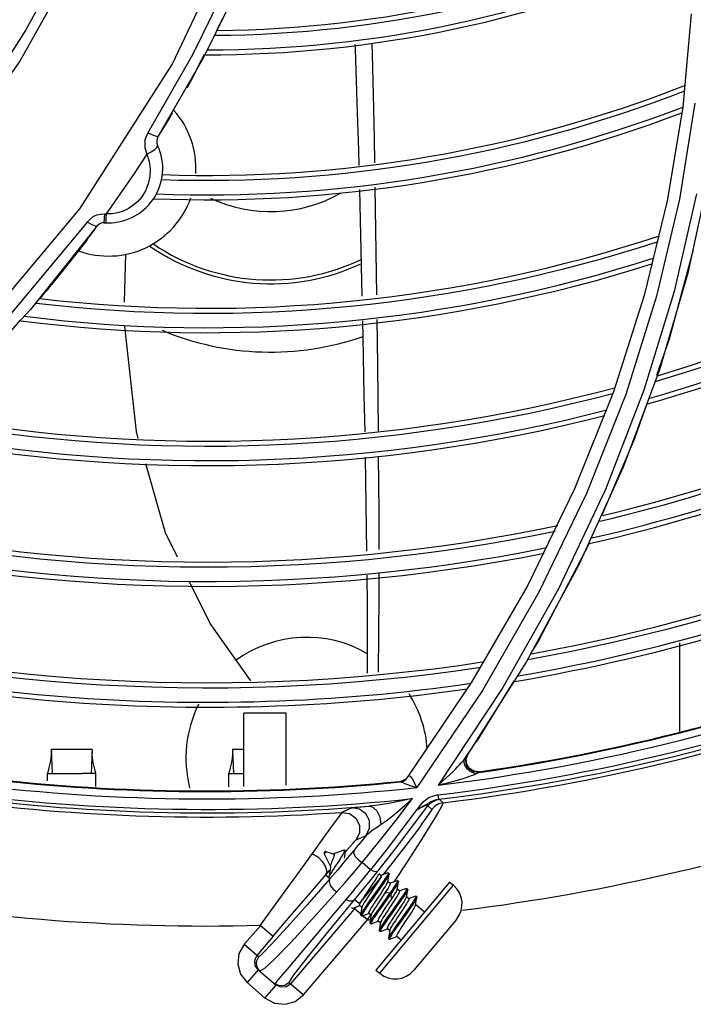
# Model space of a CAD drawing. Extents: x 40.7 to 137.4, y -250.8 to -221.5.
# Tile 94 of 256: x 56.5117 to 56.5797, y -232.0483 to -231.9488. Entities that reach past the tile are written whole.
import ezdxf

# ---------------------------------------------------------------- set-up
doc = ezdxf.new("R2010")
doc.units = 0
doc.header["$MEASUREMENT"] = 0
doc.layers.get('0').update_dxf_attribs({"linetype": 'CONTINUOUS'})

msp = doc.modelspace()

# ---------------------------------------------------------------- linework, layer by layer
at = {"color": 155}
for p, q in [((56.53344312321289, -231.9462492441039), (56.53162246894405, -231.9498136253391)), ((56.57954765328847, -231.9481690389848), (56.57867701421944, -231.9576299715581)), ((56.52916877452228, -231.9523385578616), (56.52464846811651, -231.9602058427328)), ((56.53035834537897, -231.9522884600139), (56.52896813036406, -231.9550101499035)), ((56.52896813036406, -231.9550101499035), (56.52858241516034, -231.9556964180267)), ((56.57867701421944, -231.9576299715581), (56.57710500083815, -231.9670746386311)), ((56.57990817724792, -231.9572200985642), (56.57836033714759, -231.9668990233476)), ((56.52711028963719, -231.9582331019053), (56.52684436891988, -231.9586781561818)), ((56.54759303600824, -231.9656879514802), (56.54774607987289, -231.9765702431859)), ((56.54602027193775, -231.9659438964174), (56.54626511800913, -231.9767202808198)), ((56.5800866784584, -231.9663600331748), (56.57782616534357, -231.9762289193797)), ((56.57710500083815, -231.9670746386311), (56.57479084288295, -231.976650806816)), ((56.50598067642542, -231.9819398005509), (56.51779349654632, -231.967882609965)), ((56.5191467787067, -231.9686753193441), (56.51951826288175, -231.9685060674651)), ((56.52024941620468, -231.9692895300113), (56.52031670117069, -231.9684056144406)), ((56.51853953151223, -231.9692241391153), (56.50740118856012, -231.9825576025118)), ((56.51955067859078, -231.9696099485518), (56.51280232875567, -231.978060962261)), ((56.52042266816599, -231.9691857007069), (56.52043338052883, -231.9693004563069)), ((56.51765712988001, -231.9721167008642), (56.51724729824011, -231.9726447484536)), ((56.52228930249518, -231.9773264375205), (56.52244842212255, -231.9724623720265)), ((56.51408346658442, -231.9765545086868), (56.51373717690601, -231.9769411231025)), ((56.57479084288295, -231.976650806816), (56.57168222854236, -231.9863822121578)), ((56.57782616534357, -231.9762289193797), (56.57476520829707, -231.9862026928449)), ((56.51280232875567, -231.978060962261), (56.50436575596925, -231.9870504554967)), ((56.51175758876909, -231.9791512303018), (56.50777677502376, -231.9835956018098)), ((56.57632463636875, -231.9841572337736), (56.5726675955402, -231.9940027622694)), ((56.57168222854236, -231.9863822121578), (56.56775344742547, -231.99618435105)), ((56.57291897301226, -231.9866531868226), (56.56896268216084, -231.9966357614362)), ((56.57476520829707, -231.9862026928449), (56.57087391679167, -231.9962337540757)), ((56.5726675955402, -231.9940027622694), (56.56819207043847, -232.0038625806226)), ((56.56775344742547, -231.99618435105), (56.5629915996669, -232.0059718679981)), ((56.56922826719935, -232.0017084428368), (56.56410951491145, -232.0115460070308)), ((56.56819207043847, -232.0038625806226), (56.56287518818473, -232.0136845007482)), ((56.5629915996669, -232.0059718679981), (56.55736045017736, -232.0157174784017)), ((56.56410951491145, -232.0115460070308), (56.56332050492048, -232.0128277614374)), ((56.57840365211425, -232.0206862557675), (56.57840365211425, -232.011743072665)), ((56.56287518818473, -232.0136845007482), (56.55669855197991, -232.0234112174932)), ((56.55736045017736, -232.0157174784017), (56.55084163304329, -232.025355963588)), ((56.55844112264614, -232.0165492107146), (56.5518325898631, -232.0263620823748)), ((56.56049682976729, -232.0162525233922), (56.55397052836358, -232.0261171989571)), ((56.56161906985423, -232.0155917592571), (56.55790774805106, -232.0216208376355)), ((56.53436278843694, -232.0262430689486), (56.53436278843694, -232.0188406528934)), ((56.53863563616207, -232.0188406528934), (56.53436278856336, -232.0188406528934)), ((56.53863563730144, -232.0261229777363), (56.53863563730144, -232.0188406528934)), ((56.51903343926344, -232.0225030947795), (56.51489983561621, -232.0225030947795)), ((56.51489984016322, -232.0225030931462), (56.51499533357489, -232.0249451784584)), ((56.51903343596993, -232.0225031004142), (56.51893801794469, -232.02494472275)), ((56.53436278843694, -232.0225030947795), (56.53321204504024, -232.0225030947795)), ((56.53321204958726, -232.0225030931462), (56.5333075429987, -232.0249451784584)), ((56.55727865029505, -232.0225588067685), (56.55759057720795, -232.0220954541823)), ((56.55759057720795, -232.0220954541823), (56.55790777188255, -232.0216208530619)), ((56.55665896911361, -232.0234978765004), (56.55667844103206, -232.0234497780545)), ((56.55667844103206, -232.0234497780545), (56.55669513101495, -232.0234169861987)), ((56.55669895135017, -232.0234113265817), (56.55669513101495, -232.0234169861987)), ((56.55669889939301, -232.0234112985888), (56.55695459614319, -232.0230367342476)), ((56.55676394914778, -232.0235346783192), (56.55695459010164, -232.0230366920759)), ((56.55681437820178, -232.0234603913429), (56.55697368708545, -232.0230440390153)), ((56.55695459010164, -232.0230366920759), (56.55727865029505, -232.0225588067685)), ((56.51455500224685, -232.0249451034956), (56.51452456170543, -232.0249447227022)), ((56.51452456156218, -232.0257012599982), (56.51452456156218, -232.0249447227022)), ((56.51452595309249, -232.0249394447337), (56.51452566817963, -232.0249405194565)), ((56.51940781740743, -232.0249443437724), (56.5179784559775, -232.0249458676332)), ((56.51940781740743, -232.0262694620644), (56.51940781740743, -232.0249443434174)), ((56.53286721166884, -232.0249451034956), (56.53283677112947, -232.0249447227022)), ((56.53283677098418, -232.0262859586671), (56.53283677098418, -232.0249447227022)), ((56.53283816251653, -232.0249394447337), (56.53283787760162, -232.0249405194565)), ((56.53286721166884, -232.0249451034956), (56.53436278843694, -232.0249456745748)), ((56.55067656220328, -232.0255097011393), (56.55083337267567, -232.0253478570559)), ((56.55074134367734, -232.0255227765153), (56.55095111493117, -232.0252527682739)), ((56.55086825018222, -232.0253254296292), (56.55084157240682, -232.0253559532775)), ((56.55759623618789, -232.0248939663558), (56.55750081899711, -232.0248724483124)), ((56.55757449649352, -232.024922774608), (56.55778422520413, -232.0249796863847)), ((56.55812728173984, -232.0247633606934), (56.55759733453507, -232.0247156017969)), ((56.55778422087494, -232.0249797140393), (56.55807649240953, -232.0248374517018)), ((56.55807636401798, -232.0248374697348), (56.55812720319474, -232.0247633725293)), ((56.55011169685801, -232.0257356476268), (56.55006296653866, -232.0258021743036)), ((56.55147293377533, -232.0262583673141), (56.55183272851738, -232.0263644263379)), ((56.55395171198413, -232.0271017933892), (56.55400424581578, -232.0275421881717)), ((56.54524982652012, -232.0284273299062), (56.54426289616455, -232.0288735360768)), ((56.54585868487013, -232.0283576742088), (56.54696837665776, -232.0282522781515)), ((56.55129685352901, -232.0304169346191), (56.55291832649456, -232.0282214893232)), ((56.5523442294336, -232.0279255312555), (56.551810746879, -232.0285935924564)), ((56.55291937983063, -232.0282199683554), (56.55332463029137, -232.0285799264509)), ((56.55449338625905, -232.0278992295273), (56.55408989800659, -232.0275397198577)), ((56.54571184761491, -232.0316488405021), (56.54671367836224, -232.0311948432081)), ((56.54264643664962, -232.032827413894), (56.54244967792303, -232.0330625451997)), ((56.54244967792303, -232.0330625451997), (56.5431114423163, -232.0343296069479)), ((56.54251625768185, -232.0328655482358), (56.54246426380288, -232.0329276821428)), ((56.54264643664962, -232.032827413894), (56.54347694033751, -232.0330880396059)), ((56.54445134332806, -232.0326780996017), (56.54340074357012, -232.0330533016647)), ((56.54342144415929, -232.0330706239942), (56.54340074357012, -232.0330533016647)), ((56.54346076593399, -232.0330671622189), (56.54340075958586, -232.0330533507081)), ((56.5434703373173, -232.0330739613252), (56.54346076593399, -232.0330671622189)), ((56.54349531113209, -232.0331132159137), (56.5434703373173, -232.0330739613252)), ((56.54347694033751, -232.0330880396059), (56.54348051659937, -232.0330899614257)), ((56.54460426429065, -232.0327558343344), (56.54451063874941, -232.0326774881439)), ((56.54873502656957, -232.0326793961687), (56.54715375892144, -232.0346873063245)), ((56.54229102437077, -232.033857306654), (56.54261180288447, -232.0343763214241)), ((56.54715375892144, -232.0346873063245), (56.54630733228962, -232.0339408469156)), ((56.54963514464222, -232.0336091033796), (56.54854746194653, -232.0349799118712)), ((56.54304281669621, -232.0355755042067), (56.54261472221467, -232.0352117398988)), ((56.54819092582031, -232.0352592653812), (56.54797794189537, -232.0350810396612)), ((56.54889520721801, -232.0349899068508), (56.54818584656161, -232.035245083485)), ((56.54854746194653, -232.0349799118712), (56.54839154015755, -232.0351713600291)), ((56.54889473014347, -232.0358873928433), (56.54902789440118, -232.0351016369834)), ((56.5488952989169, -232.0349898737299), (56.54892889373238, -232.0349894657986)), ((56.54902233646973, -232.0350678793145), (56.54892871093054, -232.0349895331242)), ((56.54902233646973, -232.0350678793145), (56.54902789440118, -232.0351016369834)), ((56.55513421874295, -232.0359157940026), (56.54769133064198, -232.0448102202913)), ((56.5480799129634, -232.0451353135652), (56.55552276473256, -232.0362409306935)), ((56.5491271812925, -232.0360427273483), (56.54890050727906, -232.0358530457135)), ((56.54983153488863, -232.0357733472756), (56.54912210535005, -232.0360285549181)), ((56.549733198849, -232.0355592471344), (56.54950689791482, -232.0358904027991)), ((56.54983099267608, -232.0366708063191), (56.54996416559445, -232.0358850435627)), ((56.54983154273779, -232.0357733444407), (56.54986521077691, -232.0357728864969)), ((56.54995861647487, -232.0358513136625), (56.54986499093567, -232.035772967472)), ((56.55513421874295, -232.0359157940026), (56.55552276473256, -232.0362409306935)), ((56.54547411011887, -232.036725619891), (56.5445194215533, -232.0378584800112)), ((56.54799681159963, -232.0364840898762), (56.54720808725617, -232.0375911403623)), ((56.54809056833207, -232.0365618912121), (56.54730679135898, -232.0376620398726)), ((56.54843030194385, -232.0372759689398), (56.54787271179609, -232.038107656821)), ((56.54883899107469, -232.037399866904), (56.54805015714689, -232.038506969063)), ((56.54860682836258, -232.0370097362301), (56.54843030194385, -232.0372759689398)), ((56.54909068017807, -232.0370441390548), (56.54860692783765, -232.037009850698)), ((56.54909067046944, -232.0370441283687), (56.54883899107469, -232.037399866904)), ((56.54918404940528, -232.0371224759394), (56.5489320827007, -232.0374789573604)), ((56.54918404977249, -232.0371224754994), (56.54909042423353, -232.0370441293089)), ((56.5493030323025, -232.0375923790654), (56.54918398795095, -232.0371222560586)), ((56.55006343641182, -232.0368261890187), (56.54983676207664, -232.036636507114)), ((56.55076712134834, -232.0365571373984), (56.55005835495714, -232.0368119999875)), ((56.55076726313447, -232.0374546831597), (56.55090040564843, -232.0366688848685)), ((56.55099969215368, -232.037609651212), (56.55077309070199, -232.0374200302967)), ((56.55089479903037, -232.0366350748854), (56.55080117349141, -232.0365567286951)), ((56.55089479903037, -232.0366350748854), (56.55090040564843, -232.0366688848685)), ((56.55170341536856, -232.0373405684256), (56.55099460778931, -232.0375954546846)), ((56.55170350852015, -232.03734053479), (56.55173781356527, -232.0373400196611)), ((56.55170351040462, -232.0382381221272), (56.55183665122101, -232.0374523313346)), ((56.55183104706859, -232.0374185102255), (56.5517374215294, -232.0373401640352)), ((56.55183104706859, -232.0374185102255), (56.55183665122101, -232.0374523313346)), ((56.53908700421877, -232.0462000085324), (56.54568135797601, -232.0384394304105)), ((56.54534525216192, -232.0385513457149), (56.54605418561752, -232.0382964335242)), ((56.54598806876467, -232.0380781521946), (56.54553871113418, -232.0376963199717)), ((56.5462756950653, -232.0384719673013), (56.54604916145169, -232.0382824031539)), ((56.54628139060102, -232.0384381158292), (56.54614810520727, -232.0392239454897)), ((56.5489320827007, -232.0374789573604), (56.54814259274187, -232.0385869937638)), ((56.54856945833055, -232.0386897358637), (56.5491267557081, -232.0378584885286)), ((56.5491267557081, -232.0378584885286), (56.5493031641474, -232.0375924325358)), ((56.55259776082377, -232.0389469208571), (56.55170933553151, -232.0382034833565)), ((56.54521740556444, -232.0384734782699), (56.54531103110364, -232.0385518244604)), ((56.54618602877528, -232.0391793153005), (56.54552789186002, -232.0386200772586)), ((56.54615363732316, -232.0392569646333), (56.5462472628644, -232.0393353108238)), ((56.54628145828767, -232.039334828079), (56.5469904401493, -232.0390798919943)), ((56.54683012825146, -232.0397266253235), (56.5463181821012, -232.0392916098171)), ((56.54683012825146, -232.0397266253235), (56.54718116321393, -232.0392351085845)), ((56.54721194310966, -232.0392554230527), (56.54698541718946, -232.0390658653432)), ((56.54721775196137, -232.0392208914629), (56.54708457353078, -232.0400067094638)), ((56.55088026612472, -232.0389392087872), (56.55009037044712, -232.0400478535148)), ((56.53440611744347, -232.0421383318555), (56.53605792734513, -232.0402875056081)), ((56.53601143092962, -232.0402853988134), (56.53731366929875, -232.0413919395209)), ((56.54038914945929, -232.0473066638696), (56.5468301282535, -232.0397266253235)), ((56.54708455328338, -232.040006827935), (56.54709010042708, -232.0400407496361)), ((56.5470901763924, -232.0400403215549), (56.54718380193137, -232.0401186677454)), ((56.54718380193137, -232.0401186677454), (56.54721806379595, -232.0401182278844)), ((56.54721806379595, -232.0401182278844), (56.54792672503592, -232.0398634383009)), ((56.54814819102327, -232.040038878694), (56.54792167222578, -232.0398493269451)), ((56.54815399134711, -232.0400044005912), (56.54802080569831, -232.0407902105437)), ((56.55582835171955, -232.0396803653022), (56.55151931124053, -232.0448297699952)), ((56.53731366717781, -232.0413919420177), (56.53568470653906, -232.0433089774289)), ((56.54802078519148, -232.040790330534), (56.54802633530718, -232.0408241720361)), ((56.54802640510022, -232.0408237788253), (56.54812003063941, -232.0409021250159)), ((56.54815430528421, -232.0409016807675), (56.54886297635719, -232.0406468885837)), ((56.54908444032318, -232.0408223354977), (56.5488579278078, -232.0406327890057)), ((56.54909023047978, -232.0407879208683), (56.54895703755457, -232.0415737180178)), ((56.5490905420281, -232.0416851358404), (56.54979922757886, -232.0414303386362)), ((56.55022778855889, -232.0417790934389), (56.54979418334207, -232.0414162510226)), ((56.53438247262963, -232.0422024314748), (56.53585481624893, -232.0434535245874)), ((56.54896263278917, -232.041607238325), (56.54905625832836, -232.0416855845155)), ((56.54905625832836, -232.0416855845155), (56.5490905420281, -232.0416851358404)), ((56.53545479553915, -232.0437941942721), (56.5356847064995, -232.0433089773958)), ((56.53549834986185, -232.0443297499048), (56.53545479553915, -232.0437941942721)), ((56.53580405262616, -232.0447721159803), (56.53549834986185, -232.0443297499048)), ((56.53580405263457, -232.0447721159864), (56.53469733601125, -232.0460745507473)), ((56.53597352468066, -232.0449161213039), (56.53566243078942, -232.0444575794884)), ((56.53580405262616, -232.0447721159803), (56.53762378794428, -232.0463183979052)), ((56.5364381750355, -232.0446525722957), (56.53597426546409, -232.0449160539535)), ((56.53872357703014, -232.0447044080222), (56.53779527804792, -232.0458008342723)), ((56.54769133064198, -232.0448102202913), (56.54807987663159, -232.0451353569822)), ((56.53645331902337, -232.0475964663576), (56.5346649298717, -232.046015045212)), ((56.53651707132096, -232.0476208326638), (56.53762378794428, -232.0463183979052)), ((56.53779527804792, -232.0458008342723), (56.53746752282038, -232.0461856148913)), ((56.53810969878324, -232.046548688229), (56.53762378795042, -232.0463183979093)), ((56.53908700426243, -232.0462000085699), (56.53864526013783, -232.0465052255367)), ((56.53893010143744, -232.0460666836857), (56.5403892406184, -232.0473065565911)), ((56.53864526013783, -232.0465052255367), (56.53810969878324, -232.046548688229))]:
    msp.add_line(p, q, dxfattribs=at)
for points in [[(56.52759577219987, -231.9046711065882), (56.52651351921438, -231.9121933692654), (56.5248558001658, -231.9198074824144), (56.52262040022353, -231.9274088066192), (56.51979922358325, -231.9349579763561), (56.51637968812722, -231.942429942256), (56.51234806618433, -231.9497981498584), (56.50769343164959, -231.9570285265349), (56.50240071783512, -231.9640913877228)], [(56.53636280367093, -231.9362648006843), (56.53306954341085, -231.9443513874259), (56.52916877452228, -231.9523385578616)], [(56.51779349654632, -231.967882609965), (56.52711957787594, -231.9533151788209), (56.53416766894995, -231.938394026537)], [(56.51809447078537, -231.941565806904), (56.51172328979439, -231.9529555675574), (56.50396927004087, -231.9638427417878), (56.49490924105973, -231.9740673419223)], [(56.53418028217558, -231.9446348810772), (56.53025010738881, -231.9526586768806), (56.52569767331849, -231.960554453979)], [(56.54556799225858, -231.951288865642), (56.54558088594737, -231.951716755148), (56.54580720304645, -231.9581743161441)], [(56.54727369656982, -231.9511722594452), (56.5472988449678, -231.9522891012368), (56.54740668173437, -231.956347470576), (56.54750958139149, -231.9607727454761), (56.54755139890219, -231.9632356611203)], [(56.52684436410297, -231.9586781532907), (56.52646595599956, -231.9593048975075), (56.52608371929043, -231.9599303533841), (56.52569767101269, -231.9605544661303)], [(56.54580720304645, -231.9581743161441), (56.54592094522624, -231.9619513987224), (56.54595966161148, -231.9635076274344)], [(56.52464846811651, -231.9602058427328), (56.52436475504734, -231.9609099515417), (56.52434132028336, -231.9617079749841), (56.52454659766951, -231.9623757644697)], [(56.52569767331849, -231.960554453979), (56.52551858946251, -231.9605823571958), (56.52514507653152, -231.9604582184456), (56.52464744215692, -231.9602012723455)], [(56.52454554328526, -231.9623715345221), (56.52499773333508, -231.9621373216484), (56.52536999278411, -231.9618826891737), (56.52559933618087, -231.9616523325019), (56.5256419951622, -231.9614843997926)], [(56.52454659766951, -231.9623757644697), (56.52321202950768, -231.9644088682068), (56.52184125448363, -231.9664195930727), (56.52043451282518, -231.968407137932)], [(56.52454554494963, -231.9623715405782), (56.52477956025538, -231.9630925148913), (56.5248921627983, -231.9638559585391), (56.52486611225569, -231.9646298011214), (56.5247047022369, -231.965377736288), (56.52442307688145, -231.9660668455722)], [(56.58128949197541, -231.9646953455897), (56.57918912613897, -231.9743737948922), (56.57632463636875, -231.9841572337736)], [(56.52442307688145, -231.9660668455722), (56.52404842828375, -231.9666687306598), (56.52361664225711, -231.9671653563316)], [(56.52361664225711, -231.9671653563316), (56.52315275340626, -231.9675621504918), (56.52266500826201, -231.9678741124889), (56.52215396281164, -231.9681120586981), (56.52161581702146, -231.9682808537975), (56.5210444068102, -231.9683789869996), (56.52043336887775, -231.9684052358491)], [(56.57836033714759, -231.9668990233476), (56.57604137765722, -231.976724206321), (56.57291897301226, -231.9866531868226)], [(56.51853953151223, -231.9692241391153), (56.51881572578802, -231.968916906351), (56.5191467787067, -231.9686753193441)], [(56.51951826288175, -231.9685060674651), (56.51991456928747, -231.9684153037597), (56.52031783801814, -231.9684075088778)], [(56.52043451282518, -231.968407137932), (56.52039466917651, -231.9684095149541), (56.52035467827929, -231.9684107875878), (56.52031783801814, -231.9684075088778)], [(56.52043582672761, -231.9684050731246), (56.5204236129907, -231.9688654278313), (56.52042266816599, -231.9691857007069)], [(56.51955068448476, -231.9696099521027), (56.51937701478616, -231.9696400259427), (56.51901538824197, -231.9695064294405), (56.51853851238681, -231.9692225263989)], [(56.51847876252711, -231.9710434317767), (56.51798170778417, -231.9716954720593), (56.51765712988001, -231.9721167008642)], [(56.51724729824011, -231.9726447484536), (56.51648488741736, -231.9736129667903), (56.51571324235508, -231.9745756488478), (56.51493242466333, -231.9755327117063)], [(56.57972423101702, -231.9720423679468), (56.57731668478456, -231.981050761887), (56.57604248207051, -231.9847176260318)], [(56.51493242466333, -231.9755327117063), (56.51469613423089, -231.9758190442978), (56.5144113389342, -231.9761621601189), (56.51408346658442, -231.9765545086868)], [(56.54632163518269, -231.9792015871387), (56.54636028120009, -231.9808982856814), (56.54648531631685, -231.9867538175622), (56.54655539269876, -231.9904150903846)], [(56.54777965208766, -231.9790697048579), (56.5478406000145, -231.9836880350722), (56.54791242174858, -231.9903584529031)], [(56.52369468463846, -231.9910799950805), (56.52349849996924, -231.9903961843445), (56.52231481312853, -231.9797761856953)], [(56.57504905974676, -231.9875764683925), (56.57378737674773, -231.9912073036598), (56.57049243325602, -231.9988441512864)], [(56.52763713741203, -232.0030825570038), (56.52643589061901, -232.0006345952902), (56.52443625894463, -231.9936647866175)], [(56.54660457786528, -231.9929848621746), (56.54671999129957, -232.0001655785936), (56.54674327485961, -232.0024896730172)], [(56.54793233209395, -231.9928753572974), (56.54797364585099, -231.9984544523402), (56.54797840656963, -232.0023232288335)], [(56.56896268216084, -231.9966357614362), (56.56414490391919, -232.0066195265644), (56.55844112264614, -232.0165492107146)], [(56.57087391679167, -231.9962337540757), (56.56612545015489, -232.0062695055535), (56.56049682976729, -232.0162525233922)], [(56.53505902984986, -232.0155781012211), (56.53093423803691, -232.0098015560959), (56.52885987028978, -232.0055743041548)], [(56.54676739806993, -232.0048975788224), (56.54679785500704, -232.0079376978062), (56.54679519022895, -232.0147963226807)], [(56.54798138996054, -232.0047476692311), (56.54798415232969, -232.0069924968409), (56.54790680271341, -232.0146880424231)], [(56.5149076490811, -232.0227027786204), (56.51490420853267, -232.0229955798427), (56.51486453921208, -232.0233854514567), (56.51478498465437, -232.023848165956), (56.51466750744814, -232.0243802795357), (56.51452596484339, -232.0249394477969)], [(56.51940781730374, -232.0249447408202), (56.51926505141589, -232.0243804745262), (56.51914785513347, -232.0238490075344), (56.51906851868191, -232.0233868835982), (56.51902896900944, -232.022997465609), (56.51902554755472, -232.0227049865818)], [(56.53321985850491, -232.0227027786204), (56.53321641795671, -232.0229955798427), (56.53317674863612, -232.0233854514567), (56.53309719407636, -232.023848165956), (56.53297971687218, -232.0243802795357), (56.5328381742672, -232.0249394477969)], [(56.55397057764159, -232.0261198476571), (56.55438235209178, -232.025761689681), (56.55475736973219, -232.0254244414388), (56.55509909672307, -232.0251073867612), (56.55541024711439, -232.024809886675), (56.55569198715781, -232.02453252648), (56.55594563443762, -232.0242743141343), (56.5561737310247, -232.0240337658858), (56.55637741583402, -232.0238089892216), (56.5565547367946, -232.0236007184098), (56.55669895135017, -232.0234113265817)], [(56.55682641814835, -232.0243768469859), (56.55675338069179, -232.0242693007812), (56.55668854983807, -232.0241488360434), (56.55663492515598, -232.0240078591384), (56.55660310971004, -232.0238260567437), (56.55660245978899, -232.0237949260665), (56.556618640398, -232.0236444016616), (56.55665896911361, -232.0234978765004)], [(56.55807636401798, -232.0248374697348), (56.55754552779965, -232.0247890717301), (56.55709475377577, -232.0245107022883), (56.55681517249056, -232.0240620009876), (56.55676394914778, -232.0235346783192)], [(56.55759733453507, -232.0247156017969), (56.557145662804, -232.0244373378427), (56.55686569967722, -232.0239885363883), (56.55681437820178, -232.0234603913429)], [(56.55699999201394, -232.0245711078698), (56.55690896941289, -232.0244775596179), (56.55682641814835, -232.0243768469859)], [(56.51455500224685, -232.0249451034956), (56.51526909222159, -232.0249447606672), (56.5179784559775, -232.0249458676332)], [(56.55006296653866, -232.0258021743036), (56.55036133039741, -232.0257292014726), (56.55062780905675, -232.0255765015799), (56.55084167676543, -232.0253559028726)], [(56.55011169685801, -232.0257356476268), (56.55041008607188, -232.0256625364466), (56.55067656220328, -232.0255097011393)], [(56.55013584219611, -232.0257997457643), (56.55046027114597, -232.0257113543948), (56.55074134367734, -232.0255227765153)], [(56.55095198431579, -232.0252534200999), (56.5509055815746, -232.0252911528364), (56.55086825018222, -232.0253254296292)], [(56.55183264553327, -232.0263644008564), (56.55170582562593, -232.0261145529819), (56.55157981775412, -232.025874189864), (56.55147184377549, -232.0256571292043), (56.55137312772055, -232.0254776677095), (56.55128218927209, -232.0253425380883), (56.55120169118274, -232.0252553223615), (56.55112357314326, -232.0252117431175), (56.55104169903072, -232.0252072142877), (56.55095198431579, -232.0252534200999)], [(56.55616374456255, -232.0255388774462), (56.55650064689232, -232.0254370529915), (56.55680751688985, -232.0253402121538), (56.5570897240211, -232.0252467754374), (56.55734985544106, -232.0251554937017), (56.55758557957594, -232.0250659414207), (56.55778422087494, -232.0249797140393)], [(56.55719487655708, -232.0247266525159), (56.5570960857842, -232.0246545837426), (56.55699999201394, -232.0245711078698)], [(56.55750081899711, -232.0248724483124), (56.55739775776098, -232.0248360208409), (56.55729547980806, -232.0247871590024), (56.55719487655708, -232.0247266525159)], [(56.55006296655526, -232.0258021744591), (56.55007116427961, -232.0258030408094), (56.55009630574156, -232.0258021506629), (56.55013584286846, -232.025799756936)], [(56.55013584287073, -232.025799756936), (56.55026860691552, -232.0258104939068), (56.55042515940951, -232.0258590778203), (56.55062797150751, -232.0259394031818)], [(56.55062797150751, -232.0259394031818), (56.55087143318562, -232.0260386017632), (56.55115271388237, -232.0261471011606), (56.55147293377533, -232.0262583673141)], [(56.55397057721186, -232.0261198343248), (56.55448653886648, -232.0259943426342), (56.55495983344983, -232.0258734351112), (56.55539478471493, -232.0257572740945), (56.55579518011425, -232.0256457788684), (56.55616374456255, -232.0255388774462)], [(56.54630733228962, -232.0339408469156), (56.54803610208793, -232.0318133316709), (56.54973105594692, -232.0296581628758), (56.55139197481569, -232.0274760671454)], [(56.55139208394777, -232.0274783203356), (56.55014018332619, -232.0277493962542), (56.54898973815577, -232.0279684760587), (56.54793102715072, -232.0281384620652), (56.54696837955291, -232.0282522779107)], [(56.54820986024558, -232.0300733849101), (56.54872391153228, -232.0297135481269), (56.54929553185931, -232.0292759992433), (56.54992539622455, -232.0287634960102), (56.55062076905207, -232.0281689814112), (56.55139226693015, -232.0274780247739)], [(56.55395165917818, -232.0270991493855), (56.55305429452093, -232.0273676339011), (56.5523442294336, -232.0279255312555)], [(56.54524919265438, -232.028427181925), (56.54532789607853, -232.028413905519), (56.54552781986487, -232.0283910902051), (56.54585868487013, -232.0283576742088)], [(56.54671367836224, -232.0311948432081), (56.54704743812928, -232.0304837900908), (56.54702805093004, -232.0296991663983), (56.54666261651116, -232.0290085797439), (56.54602485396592, -232.0285512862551), (56.54524982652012, -232.0284273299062)], [(56.54820983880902, -232.0300733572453), (56.5481058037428, -232.0293662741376), (56.54782915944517, -232.0287659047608), (56.54742780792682, -232.028371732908), (56.54696837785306, -232.0282522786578)], [(56.55181090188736, -232.0285959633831), (56.55202492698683, -232.0284742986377), (56.55221931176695, -232.0283671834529), (56.55239675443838, -232.0282728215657)], [(56.5518109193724, -232.0285959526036), (56.55199018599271, -232.0284988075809), (56.55215722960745, -232.0284112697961), (56.55231280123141, -232.0283330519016), (56.55245627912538, -232.0282646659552), (56.55258719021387, -232.02820672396), (56.55270341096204, -232.0281607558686), (56.5527997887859, -232.0281293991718), (56.55287366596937, -232.0281139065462), (56.5529241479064, -232.0281150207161), (56.55294888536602, -232.0281341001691), (56.55294597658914, -232.028171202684), (56.55291837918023, -232.0282215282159)], [(56.55239675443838, -232.0282728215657), (56.55269951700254, -232.0281178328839), (56.55282768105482, -232.0280481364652), (56.5529531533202, -232.0279712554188), (56.55308896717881, -232.0278828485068), (56.55324692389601, -232.0277881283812), (56.55342813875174, -232.027698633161)], [(56.55291937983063, -232.0282199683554), (56.55323955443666, -232.0278910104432), (56.55363874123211, -232.027657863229), (56.55408989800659, -232.0275397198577)], [(56.55449338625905, -232.0278992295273), (56.55405057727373, -232.0280143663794), (56.55365054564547, -232.0282458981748), (56.55332463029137, -232.0285799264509)], [(56.55342813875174, -232.027698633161), (56.55362437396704, -232.0276245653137), (56.55382090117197, -232.0275723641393), (56.55400428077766, -232.0275421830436)], [(56.55449338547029, -232.0278992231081), (56.55443061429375, -232.0280400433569), (56.55426614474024, -232.028345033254), (56.55399574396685, -232.0288216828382), (56.55361179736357, -232.0294753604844)], [(56.55400428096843, -232.0275421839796), (56.55405000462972, -232.0275392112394), (56.5540785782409, -232.0275383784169), (56.55408989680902, -232.0275397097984)], [(56.54426265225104, -232.0288733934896), (56.54399703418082, -232.0292102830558), (56.54337659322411, -232.0300641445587), (56.54250421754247, -232.0312809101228), (56.54124741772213, -232.0330230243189)], [(56.54426289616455, -232.0288735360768), (56.54503371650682, -232.0290005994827), (56.54566951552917, -232.0294599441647), (56.54603344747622, -232.0301541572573), (56.54604908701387, -232.0309401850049), (56.54571184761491, -232.0316488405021)], [(56.551810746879, -232.0285935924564), (56.55028740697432, -232.0306479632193), (56.54873502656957, -232.0326793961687)], [(56.55284636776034, -232.0293129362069), (56.55247297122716, -232.0298404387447), (56.55197912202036, -232.030521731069), (56.551350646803, -232.0313702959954), (56.55057082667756, -232.0324006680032), (56.54963514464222, -232.0336091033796)], [(56.55361179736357, -232.0294753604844), (56.55310770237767, -232.0303114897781), (56.55247476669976, -232.0313378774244), (56.55170216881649, -232.0325604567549), (56.55078689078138, -232.0339742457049), (56.549733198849, -232.0355592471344)], [(56.55332466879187, -232.0285799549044), (56.55326373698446, -232.0286916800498), (56.55310710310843, -232.0289328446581), (56.55284636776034, -232.0293129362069)], [(56.54671352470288, -232.0311949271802), (56.54684245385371, -232.0310650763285), (56.54702662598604, -232.0309094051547), (56.54725551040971, -232.0307329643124), (56.54752558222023, -232.0305370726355), (56.54784011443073, -232.0303195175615), (56.54820986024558, -232.0300733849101)], [(56.54791317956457, -232.0347817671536), (56.54962855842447, -232.0326041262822), (56.55129685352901, -232.0304169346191)], [(56.54671343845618, -232.0311948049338), (56.546298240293, -232.0317066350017), (56.54588028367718, -232.0322178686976), (56.54545956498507, -232.032728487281)], [(56.54459931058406, -232.0329058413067), (56.54509120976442, -232.0323344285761), (56.54539919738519, -232.0319820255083), (56.54560283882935, -232.0317570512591), (56.54571161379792, -232.0316488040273)], [(56.54124741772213, -232.0330230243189), (56.53966198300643, -232.0352101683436), (56.53786780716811, -232.0376995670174), (56.53601142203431, -232.0402853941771)], [(56.54125500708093, -232.033011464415), (56.54181413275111, -232.0333770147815), (56.54229102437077, -232.033857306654)], [(56.54545956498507, -232.032728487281), (56.54463467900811, -232.033716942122), (56.54382781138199, -232.0346669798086), (56.54304279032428, -232.0355755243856)], [(56.54311693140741, -232.0342942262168), (56.54314347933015, -232.0341836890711), (56.54318954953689, -232.0340508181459), (56.54324975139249, -232.0339007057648), (56.54331780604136, -232.0337384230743), (56.54338423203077, -232.0335777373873), (56.54344204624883, -232.0334259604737), (56.54348280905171, -232.033294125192), (56.54350154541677, -232.0331902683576), (56.54349531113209, -232.0331132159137)], [(56.54451117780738, -232.0326772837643), (56.54452227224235, -232.0327167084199), (56.54449907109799, -232.0328062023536), (56.54443754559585, -232.0329420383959), (56.54434086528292, -232.0331190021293), (56.5442145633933, -232.0333314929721), (56.54406659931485, -232.0335695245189), (56.54390065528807, -232.0338286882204), (56.54355115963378, -232.0343682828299)], [(56.54445134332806, -232.0326780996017), (56.54450653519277, -232.0326741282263), (56.54451117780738, -232.0326772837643)], [(56.54451318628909, -232.03349148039), (56.54453968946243, -232.0333006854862), (56.54457716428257, -232.0330483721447), (56.54461424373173, -232.0328097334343)], [(56.54461425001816, -232.032809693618), (56.54461574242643, -232.0327968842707), (56.54460435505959, -232.0327553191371)], [(56.54545956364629, -232.0327285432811), (56.54543182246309, -232.0329722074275), (56.54560513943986, -232.0333164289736), (56.54591708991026, -232.0336581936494), (56.54630760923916, -232.033942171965)], [(56.54261180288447, -232.0343763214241), (56.54272631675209, -232.0348529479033), (56.54261472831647, -232.0352117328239)], [(56.54355115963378, -232.0343682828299), (56.54338487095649, -232.0346274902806), (56.54323388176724, -232.0348677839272), (56.54310777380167, -232.0350783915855), (56.54301023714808, -232.0352556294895), (56.5429478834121, -232.0353896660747), (56.54292681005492, -232.0354592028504)], [(56.54311696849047, -232.0342939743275), (56.54306487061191, -232.0346298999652), (56.5429971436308, -232.0350421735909), (56.54292682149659, -232.0354591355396)], [(56.54374325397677, -232.0369116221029), (56.54458149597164, -232.0359599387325), (56.54543747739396, -232.0349688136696), (56.54630764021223, -232.0339421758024)], [(56.53731366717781, -232.0413919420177), (56.53924732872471, -232.0391234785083), (56.54107203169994, -232.0369967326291), (56.54305251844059, -232.0347050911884)], [(56.54547411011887, -232.036725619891), (56.54630635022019, -232.0357233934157), (56.54715409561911, -232.0346887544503)], [(56.54553858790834, -232.037696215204), (56.54630719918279, -232.0367638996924), (56.54709999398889, -232.0357913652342), (56.54791317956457, -232.0347817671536)], [(56.54825007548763, -232.0353450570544), (56.54732416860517, -232.0364819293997), (56.54598794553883, -232.0380780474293)], [(56.54604916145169, -232.0382824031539), (56.54604273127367, -232.0382304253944), (56.54608152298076, -232.0381241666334), (56.54616192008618, -232.0379688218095), (56.54627985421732, -232.0377686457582), (56.54643082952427, -232.0375285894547), (56.54660841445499, -232.0372563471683), (56.54680096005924, -232.0369670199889), (56.5470007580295, -232.036669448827), (56.54720193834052, -232.036369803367), (56.54739589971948, -232.036078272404), (56.54757101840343, -232.0358096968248), (56.54771936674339, -232.0355738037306), (56.54783699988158, -232.0353743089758), (56.54791882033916, -232.0352163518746), (56.54795863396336, -232.0351041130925)], [(56.54819092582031, -232.0352592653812), (56.54819734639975, -232.0353112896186), (56.54815826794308, -232.035418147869), (56.54807699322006, -232.0355749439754), (56.54795900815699, -232.0357750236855), (56.54780890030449, -232.0360136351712), (56.54763154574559, -232.0362855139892), (56.54743824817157, -232.0365759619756), (56.54703974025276, -232.0371694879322)], [(56.54715409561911, -232.0346887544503), (56.54747223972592, -232.0348253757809), (56.5477384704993, -232.0348592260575), (56.54791302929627, -232.0347816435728)], [(56.54892889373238, -232.0349894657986), (56.54893181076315, -232.0350362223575), (56.54888444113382, -232.035147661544), (56.54878623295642, -232.0353205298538), (56.54864152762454, -232.0355488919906), (56.54845647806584, -232.0358248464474), (56.54823937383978, -232.0361393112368), (56.54799681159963, -232.0364840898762)], [(56.54902789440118, -232.0351016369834), (56.54902352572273, -232.0351201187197), (56.54897360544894, -232.0352345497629), (56.54887405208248, -232.0354081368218), (56.5487287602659, -232.0356365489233), (56.54854484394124, -232.0359108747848), (56.54832951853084, -232.03622236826), (56.54809056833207, -232.0365618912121)], [(56.54304281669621, -232.0355755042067), (56.54074430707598, -232.0381990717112), (56.53873679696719, -232.0404568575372), (56.53721699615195, -232.0421247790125), (56.53624503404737, -232.0431368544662), (56.53585481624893, -232.0434535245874)], [(56.54304284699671, -232.0355756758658), (56.54295863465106, -232.0358728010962), (56.54308025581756, -232.036260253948), (56.54336018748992, -232.0366249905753), (56.5437431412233, -232.0369113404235)], [(56.54698541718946, -232.0390658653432), (56.54697887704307, -232.0390144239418), (56.54701763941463, -232.0389079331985), (56.54709929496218, -232.0387502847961), (56.54721728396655, -232.0385501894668), (56.54736665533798, -232.0383127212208), (56.54754425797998, -232.038040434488), (56.54773910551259, -232.0377476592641), (56.54793935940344, -232.0374494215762), (56.54813738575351, -232.0371544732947), (56.54833020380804, -232.036864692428), (56.54850710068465, -232.0365934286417), (56.54865688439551, -232.0363552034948), (56.54877459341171, -232.0361553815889), (56.54885538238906, -232.0359991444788), (56.54889489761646, -232.035887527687)], [(56.5491271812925, -232.0360427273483), (56.54913420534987, -232.0360917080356), (56.54909951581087, -232.0361905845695), (56.54902507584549, -232.0363371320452), (56.54891483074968, -232.0365263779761), (56.54877338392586, -232.0367530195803), (56.54860682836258, -232.0370097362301)], [(56.54986521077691, -232.0357728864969), (56.54987100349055, -232.0357824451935), (56.54985605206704, -232.0358551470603), (56.54978963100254, -232.0359889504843), (56.54967498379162, -232.0361809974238), (56.54951571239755, -232.0364262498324), (56.54931827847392, -232.0367169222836), (56.54909068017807, -232.0370441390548)], [(56.54996416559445, -232.0358850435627), (56.5499496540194, -232.0359328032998), (56.54988448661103, -232.0360650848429), (56.54977139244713, -232.0362544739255), (56.54961311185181, -232.0364985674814), (56.54941502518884, -232.0367907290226), (56.54918404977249, -232.0371224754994)], [(56.54995861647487, -232.0358513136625), (56.54996435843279, -232.0358610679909), (56.54996416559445, -232.0358850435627)], [(56.5437431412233, -232.0369113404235), (56.54126865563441, -232.0396655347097), (56.53912038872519, -232.0419900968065), (56.53749523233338, -232.0436675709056), (56.5364381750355, -232.0446525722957)], [(56.54703974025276, -232.0371694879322), (56.54684583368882, -232.0374609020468), (56.54666944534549, -232.0377313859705), (56.54652079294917, -232.0379677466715), (56.54640288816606, -232.0381677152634), (56.54632117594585, -232.0383255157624), (56.54628136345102, -232.0384380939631)], [(56.55006343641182, -232.0368261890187), (56.55006995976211, -232.0368777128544), (56.5500311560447, -232.0369842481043), (56.54994953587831, -232.0371418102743), (56.54983166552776, -232.0373417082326), (56.54968227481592, -232.03757921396), (56.54950471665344, -232.0378514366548), (56.54930999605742, -232.0381440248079), (56.54910986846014, -232.0384420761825), (56.54891169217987, -232.0387372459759), (56.54871862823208, -232.0390273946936), (56.54854168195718, -232.0392987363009), (56.5483920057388, -232.0395367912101), (56.54827431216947, -232.0397365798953), (56.54819343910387, -232.039892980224), (56.54815397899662, -232.0400043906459)], [(56.5493031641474, -232.0375924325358), (56.54946913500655, -232.0373366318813), (56.54961043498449, -232.0371102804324), (56.54972082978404, -232.0369208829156), (56.54979556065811, -232.0367739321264), (56.54983116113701, -232.036670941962)], [(56.55080152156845, -232.0365566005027), (56.55080831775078, -232.0365810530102), (56.55077773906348, -232.0366720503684), (56.55069629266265, -232.0368245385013), (56.55056761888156, -232.0370331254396), (56.55039659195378, -232.0372920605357), (56.5501896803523, -232.0375945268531), (56.54995397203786, -232.0379311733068), (56.54969837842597, -232.0382914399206)], [(56.55090040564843, -232.0366688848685), (56.55086705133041, -232.0367595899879), (56.55078090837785, -232.0369178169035), (56.55064859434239, -232.0371307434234), (56.55047681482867, -232.0373902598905), (56.55026969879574, -232.0376921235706), (56.55003617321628, -232.0380254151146), (56.54978420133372, -232.0383807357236)], [(56.5500088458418, -232.0387229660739), (56.55020262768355, -232.0384317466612), (56.55037909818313, -232.0381611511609), (56.55052795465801, -232.0379244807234), (56.55064590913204, -232.0377244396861), (56.55072766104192, -232.0375665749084), (56.55076735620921, -232.0374547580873)], [(56.55076729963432, -232.0365570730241), (56.5507862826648, -232.0365526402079), (56.55080152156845, -232.0365566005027)], [(56.55173781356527, -232.0373400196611), (56.55173864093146, -232.0373932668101), (56.55168851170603, -232.0375071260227), (56.55158925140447, -232.0376805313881), (56.5514431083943, -232.037910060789), (56.55125459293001, -232.0381909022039), (56.55103371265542, -232.0385104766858), (56.55078834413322, -232.0388585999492)], [(56.55183665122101, -232.0374523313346), (56.55183155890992, -232.0374732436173), (56.55177976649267, -232.0375899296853), (56.55167806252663, -232.0377662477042), (56.55153112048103, -232.0379967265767), (56.55134566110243, -232.0382729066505), (56.5511260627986, -232.03859022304), (56.55088026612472, -232.0389392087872)], [(56.5445194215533, -232.0378584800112), (56.54227898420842, -232.040503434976), (56.53872357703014, -232.0447044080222)], [(56.53893010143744, -232.0460666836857), (56.53934452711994, -232.0453968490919), (56.54064361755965, -232.0437072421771), (56.54283648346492, -232.0409825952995), (56.54553871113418, -232.0376963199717)], [(56.54466091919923, -232.0376912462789), (56.54501814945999, -232.0378189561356), (56.54532185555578, -232.0378188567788), (56.54553873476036, -232.0376962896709)], [(56.54720808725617, -232.0375911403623), (56.54695707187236, -232.0379455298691), (56.546727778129, -232.0382744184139), (56.54652494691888, -232.0385720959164), (56.54635941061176, -232.0388251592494), (56.54623912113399, -232.0390243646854), (56.5461674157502, -232.0391648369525), (56.54614809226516, -232.0392240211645)], [(56.54730679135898, -232.0376620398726), (56.54705133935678, -232.0380229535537), (56.54681755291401, -232.0383580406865), (56.54661455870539, -232.0386561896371), (56.54645034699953, -232.0389077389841), (56.54633108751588, -232.0391053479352), (56.54626024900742, -232.0392449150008), (56.54624095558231, -232.0393227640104), (56.5462472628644, -232.0393353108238)], [(56.54787271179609, -232.038107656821), (56.54770117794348, -232.0383675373), (56.54754695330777, -232.0386069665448), (56.54741726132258, -232.0388168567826), (56.54731613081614, -232.0389929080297), (56.54724858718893, -232.039128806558), (56.54721773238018, -232.0392208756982)], [(56.54969837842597, -232.0382914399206), (56.54916413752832, -232.0390405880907), (56.5489059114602, -232.039404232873), (56.54866772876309, -232.0397441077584), (56.54845729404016, -232.0400500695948), (56.54828069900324, -232.0403159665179), (56.54814585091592, -232.0405324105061), (56.54805779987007, -232.0406923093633), (56.54802078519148, -232.040790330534)], [(56.54978420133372, -232.0383807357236), (56.54925773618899, -232.0391187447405), (56.54900229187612, -232.0394786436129), (56.5487634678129, -232.0398190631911), (56.54854966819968, -232.0401300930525), (56.54837168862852, -232.0403983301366), (56.54823667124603, -232.0406151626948), (56.54814931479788, -232.0407749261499), (56.54811381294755, -232.0408726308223), (56.54812003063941, -232.0409021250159)], [(56.55099969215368, -232.037609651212), (56.55100613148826, -232.0376615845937), (56.5509674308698, -232.0377676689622), (56.55088710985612, -232.0379229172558), (56.55076921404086, -232.0381230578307), (56.55061812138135, -232.038363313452), (56.55044047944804, -232.0386356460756), (56.55024789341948, -232.0389250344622), (56.55004773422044, -232.039223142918), (56.54984646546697, -232.0395229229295), (56.54965259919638, -232.0398143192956), (56.54947775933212, -232.0400824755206), (56.54932928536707, -232.0403185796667), (56.54921174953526, -232.0405179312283), (56.54913000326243, -232.0406757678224), (56.54909022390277, -232.0407879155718)], [(56.55054406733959, -232.0401037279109), (56.55094490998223, -232.0395067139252), (56.55113676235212, -232.0392184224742), (56.55131389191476, -232.0389468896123), (56.55146490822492, -232.038706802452), (56.55158308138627, -232.0385062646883), (56.5516636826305, -232.038350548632), (56.55170361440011, -232.0382382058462)], [(56.54531103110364, -232.0385518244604), (56.54532150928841, -232.038555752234), (56.54534525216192, -232.0385513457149)], [(56.54614809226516, -232.0392240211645), (56.54614712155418, -232.0392430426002), (56.54615360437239, -232.0392571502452)], [(56.5462472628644, -232.0393353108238), (56.54627492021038, -232.039336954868), (56.54628145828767, -232.039334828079)], [(56.54805015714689, -232.038506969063), (56.54780554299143, -232.0388544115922), (56.5475848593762, -232.0391729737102), (56.54739627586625, -232.0394530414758), (56.54724779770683, -232.0396857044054), (56.54714481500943, -232.039863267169), (56.54709081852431, -232.0399821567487), (56.54708455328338, -232.040006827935)], [(56.54814259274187, -232.0385869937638), (56.54789865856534, -232.0389331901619), (56.5476793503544, -232.0392497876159), (56.5474921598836, -232.0395279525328), (56.54734398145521, -232.0397595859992), (56.547239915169, -232.0399386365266), (56.54718483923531, -232.040059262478), (56.54718380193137, -232.0401186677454)], [(56.54792167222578, -232.0398493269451), (56.54791413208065, -232.0398031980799), (56.54794502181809, -232.0397112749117), (56.54801268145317, -232.0395752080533), (56.54811392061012, -232.0393990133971), (56.54824369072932, -232.039189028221), (56.54839794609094, -232.03894957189), (56.54856945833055, -232.0386897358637)], [(56.5488579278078, -232.0406327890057), (56.54885150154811, -232.0405807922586), (56.5488905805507, -232.0404739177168), (56.54897195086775, -232.0403169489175), (56.54908990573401, -232.0401169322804), (56.5492398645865, -232.0398785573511), (56.5494171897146, -232.0396067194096), (56.54961060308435, -232.0393160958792), (56.5500088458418, -232.0387229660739)], [(56.55078834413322, -232.0388585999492), (56.55026504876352, -232.0395933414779), (56.55000162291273, -232.0399627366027), (56.54975039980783, -232.0403180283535), (56.54952052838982, -232.0406480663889), (56.54932102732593, -232.040941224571), (56.54915936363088, -232.0411897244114), (56.54904276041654, -232.0413838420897), (56.54897372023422, -232.041520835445), (56.54895701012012, -232.041573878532)], [(56.55009037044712, -232.0400478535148), (56.5498405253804, -232.0404012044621), (56.54961264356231, -232.0407282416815), (56.54941247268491, -232.041022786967), (56.54925055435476, -232.0412717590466), (56.5491335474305, -232.041466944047), (56.549065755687, -232.0416031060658), (56.5490505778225, -232.0416761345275), (56.54905625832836, -232.0416855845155)], [(56.54979418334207, -232.0414162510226), (56.54978756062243, -232.041365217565), (56.54982575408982, -232.0412597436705), (56.54990689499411, -232.0411027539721), (56.55002422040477, -232.0409035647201), (56.55017327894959, -232.0406664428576), (56.55034929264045, -232.0403964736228), (56.55054406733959, -232.0401037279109)], [(56.54812003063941, -232.0409021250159), (56.54813196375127, -232.0409061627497), (56.54815430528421, -232.0409016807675)], [(56.53440611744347, -232.0421383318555), (56.53385851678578, -232.0431473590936), (56.53373802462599, -232.0442036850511), (56.53402761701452, -232.0452266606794), (56.5346649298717, -232.046015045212)], [(56.54895701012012, -232.041573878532), (56.54895656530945, -232.0415967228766), (56.5489625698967, -232.0416075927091)], [(56.53566243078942, -232.0444575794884), (56.53562598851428, -232.0439323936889), (56.53585481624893, -232.0434535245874)], [(56.53893010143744, -232.0460666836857), (56.53847600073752, -232.0463763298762), (56.53794241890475, -232.0464136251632), (56.53746752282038, -232.0461856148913)], [(56.53645331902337, -232.0475964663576), (56.53746194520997, -232.0481449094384), (56.53851825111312, -232.0482655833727), (56.53954127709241, -232.0479761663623), (56.54038914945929, -232.0473066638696)]]:
    msp.add_lwpolyline(points, dxfattribs=at)
for centre, radius, start, end in [((56.53067698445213, -231.8319881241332), 0.1183704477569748, 270.3727659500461, 294.4786858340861), ((56.53067698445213, -231.8319881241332), 0.1178699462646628, 270.4976645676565, 294.5850491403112), ((56.53067698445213, -231.8319881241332), 0.1203360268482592, 269.8813143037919, 294.0582138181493), ((56.53067698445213, -231.8319881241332), 0.1198354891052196, 270.0066166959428, 294.1657089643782), ((56.53067698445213, -231.8319881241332), 0.1593776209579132, 286.569597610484, 314.9651029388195), ((56.53067698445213, -231.8319881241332), 0.1598781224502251, 286.4428113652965, 314.8410937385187), ((56.53067698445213, -231.8319881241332), 0.1618437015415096, 285.9436763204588, 314.3526378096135), ((56.53067698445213, -231.8319881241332), 0.16134316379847, 286.0709753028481, 314.4772513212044), ((56.53067698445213, -231.8319881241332), 0.1325197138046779, 268.031510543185, 291.3604927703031), ((56.53067698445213, -231.8319881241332), 0.1330202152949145, 268.0045902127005, 291.2465731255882), ((56.53067698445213, -231.8319881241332), 0.1344852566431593, 267.8047234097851, 290.9117501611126), ((56.53067698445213, -231.8319881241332), 0.1349857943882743, 267.6890389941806, 290.7970522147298), ((56.52066611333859, -231.9638120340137), 0.008850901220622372, 356.7305489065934, 41.55614908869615), ((56.53067698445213, -231.8319881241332), 0.1715857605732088, 283.4411825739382, 311.8980705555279), ((56.52652689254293, -231.9610704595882), 0.0009766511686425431, 148.1068070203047, 205.0694073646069), ((56.53067698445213, -231.8319881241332), 0.1720862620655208, 283.311378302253, 311.7705226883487), ((56.52066611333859, -231.9638120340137), 0.005493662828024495, 265.6499293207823, 25.06940608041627), ((56.53067698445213, -231.8319881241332), 0.1740518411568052, 282.8005442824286, 311.2683695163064), ((56.53067698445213, -231.8319881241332), 0.1735513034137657, 282.9307999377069, 311.3964415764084), ((56.52066611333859, -231.9638120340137), 0.008850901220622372, 250.0844580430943, 340.5048245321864), ((56.53706622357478, -231.9539022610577), 0.01426667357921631, 244.7457934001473, 299.580394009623), ((56.40623346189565, -231.8859921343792), 0.1408287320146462, 322.8478073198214, 323.5760297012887), ((56.52018919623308, -231.9700811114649), 0.0007935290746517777, 85.64755862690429, 143.5762947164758), ((56.53067698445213, -231.8319881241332), 0.1459486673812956, 263.3395335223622, 288.230368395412), ((56.53067698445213, -231.8319881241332), 0.1464491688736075, 263.2092720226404, 288.1109297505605), ((56.53706623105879, -231.9539022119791), 0.02155557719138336, 235.5683487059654, 295.2414609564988), ((56.53706622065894, -231.9539022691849), 0.02117251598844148, 236.062036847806, 295.7187126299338), ((56.53067698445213, -231.8319881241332), 0.148414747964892, 262.6969069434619, 287.6401345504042), ((56.53067698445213, -231.8319881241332), 0.147914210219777, 262.8275134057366, 287.7602932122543), ((56.53067698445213, -231.8319881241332), 0.1837939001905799, 280.2433301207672, 308.7502442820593), ((56.53067698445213, -231.8319881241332), 0.1842944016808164, 280.1108522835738, 308.6196116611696), ((56.53067698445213, -231.8319881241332), 0.1862599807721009, 279.5896382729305, 308.1055036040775), ((56.53067698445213, -231.8319881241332), 0.1857594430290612, 279.7225194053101, 308.2365964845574), ((56.53706622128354, -231.9539023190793), 0.02846135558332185, 247.3066204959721, 289.1686349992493), ((56.53067698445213, -231.8319881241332), 0.1598781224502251, 259.6822064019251, 284.8410937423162), ((56.53067698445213, -231.8319881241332), 0.1593776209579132, 259.8147598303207, 284.965102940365), ((56.53067698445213, -231.8319881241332), 0.16134316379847, 259.2937733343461, 284.4772513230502), ((56.53067698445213, -231.8319881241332), 0.1618437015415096, 259.1608980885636, 284.352637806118), ((56.53067698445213, -231.8319881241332), 0.195523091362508, 276.8422074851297, 306.2108924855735), ((56.53067698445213, -231.8319881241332), 0.1947860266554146, 278.0863084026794, 305.7333320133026), ((56.53067698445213, -231.8319881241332), 0.1947198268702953, 278.0983991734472, 305.7281499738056), ((56.53067698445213, -231.8319881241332), 0.1964959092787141, 276.802632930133, 304.7300582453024), ((56.53067698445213, -231.8319881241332), 0.1969404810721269, 276.8025672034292, 304.7309519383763), ((56.53067698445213, -231.8319881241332), 0.1973534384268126, 276.93128696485, 303.9473339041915), ((56.53067698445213, -231.8319881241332), 0.1720862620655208, 256.424207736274, 281.7705226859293), ((56.53067698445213, -231.8319881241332), 0.1715857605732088, 256.5587098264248, 281.8980705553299), ((56.53067698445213, -231.8319881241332), 0.1735513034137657, 256.0300991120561, 281.3964415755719), ((56.53067698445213, -231.8319881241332), 0.1740518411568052, 255.8952943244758, 281.2683695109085), ((56.53067698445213, -231.8319881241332), 0.1842944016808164, 253.1202071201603, 278.6196116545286), ((56.53067698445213, -231.8319881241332), 0.1837939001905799, 253.2565396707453, 278.7502442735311), ((56.53067698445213, -231.8319881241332), 0.1857594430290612, 252.7207677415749, 278.2365964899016), ((56.53067698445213, -231.8319881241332), 0.1862599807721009, 252.5841510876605, 278.105503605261), ((56.53067698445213, -231.8319881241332), 0.2083655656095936, 277.1019122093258, 301.4670103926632), ((56.54070810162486, -232.023393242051), 0.01220813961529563, 59.85667548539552, 125.793464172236), ((56.53067698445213, -231.8319881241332), 0.1955230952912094, 249.7237022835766, 276.2116053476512), ((56.53067698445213, -231.8319881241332), 0.1969391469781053, 249.4826075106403, 274.7450997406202), ((56.53067698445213, -231.8319881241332), 0.1965835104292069, 249.4827368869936, 276.0488069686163), ((56.53067698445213, -231.8319881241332), 0.1947860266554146, 250.992801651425, 275.7333335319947), ((56.53067698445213, -231.8319881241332), 0.1947198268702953, 251.0110808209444, 275.7281499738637), ((56.53067698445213, -231.8319881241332), 0.1973534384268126, 249.7881115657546, 273.9473457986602), ((56.54070810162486, -232.023393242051), 0.01220813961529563, 4.209413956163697, 32.2128527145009), ((56.54070810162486, -232.023393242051), 0.01220813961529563, 153.4949759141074, 194.2651482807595), ((56.53067698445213, -231.8319881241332), 0.2083655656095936, 247.1206484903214, 271.4797776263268), ((56.54255788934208, -232.0330060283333), 0.000122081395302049, 140.077285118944, 207.5756294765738), ((56.54260988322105, -232.0329438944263), 0.000122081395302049, 72.57894076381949, 140.077285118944), ((56.55395584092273, -232.0381134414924), 0.002441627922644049, 320.0772851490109, 50.07728511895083), ((56.53067698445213, -231.8319881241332), 0.2083655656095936, 274.4462073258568, 274.5325217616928), ((56.54964680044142, -232.0432628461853), 0.002441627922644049, 230.0772851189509, 320.0772850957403)]:
    msp.add_arc(centre, radius, start, end, dxfattribs=at)

doc.saveas('drawing.dxf')
